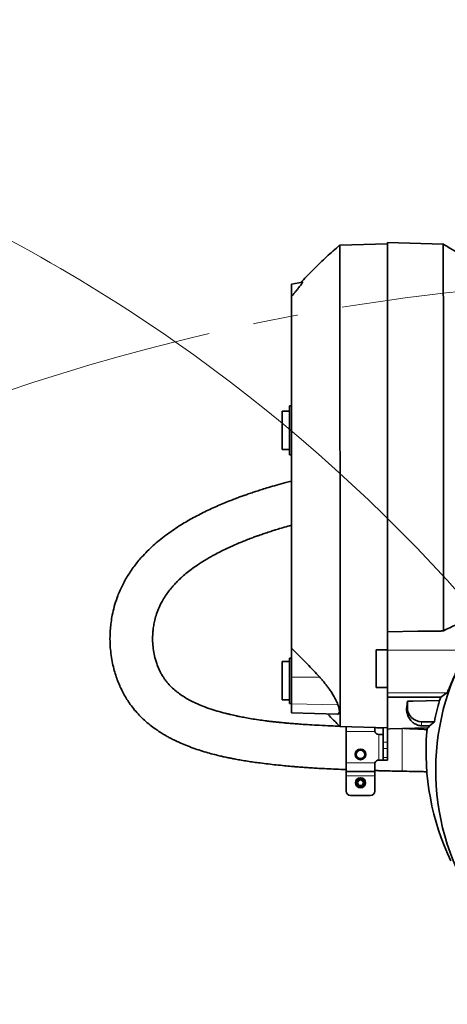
# Model space of a CAD drawing. Header units: millimetres. Extents: x 0 to 14900, y 0 to 10500.
# Tile 14 of 56: x 3284 to 3585, y 6284 to 6977. Entities that reach past the tile are written whole.
import ezdxf

# ---------------------------------------------------------------- set-up
doc = ezdxf.new("R2010")
doc.units = ezdxf.units.MM
doc.header["$LTSCALE"] = 25
doc.linetypes.add('PHANTOM', pattern=[12.7, 6.35, -1.27, 1.27, -1.27, 1.27, -1.27])

msp = doc.modelspace()

# ---------------------------------------------------------------- linework, layer by layer
at = {"color": 7, "linetype": 'Continuous', "lineweight": 35}
for p, q in [((3542.8889757, 6819.5175931), (3509.2587425, 6818.6369545)), ((3542.8889757, 6820.4128494), (3542.8889757, 6546.5959915)), ((3542.8889757, 6820.4128494), (3582.0341344, 6819.3877974)), ((3583.2423349, 6818.6560819), (3581.7573974, 6819.5491191)), ((3483.1224579, 6792.6488474), (3475.2889757, 6791.2675931)), ((3475.2889757, 6783.2675931), (3475.2889757, 6791.2675931)), ((3475.9038022, 6783.2675931), (3475.2889757, 6782.5480611)), ((3475.2889757, 6782.5480611), (3475.2889757, 6783.2675931)), ((3473.7889757, 6701.7675931), (3468.7889757, 6701.7675931)), ((3468.7889757, 6688.2675931), (3468.7889757, 6701.7675931)), ((3475.2889757, 6705.4790169), (3473.7889757, 6705.4790169)), ((3473.7889757, 6688.2675931), (3473.7889757, 6705.4790169)), ((3468.7889757, 6674.7675931), (3468.7889757, 6688.2675931)), ((3473.7889757, 6671.0561693), (3473.7889757, 6688.2675931)), ((3468.7889757, 6674.7675931), (3473.7889757, 6674.7675931)), ((3473.7889757, 6671.0561693), (3475.2889757, 6671.0561693)), ((3542.8889757, 6546.5959915), (3564.1867654, 6546.9550152)), ((3542.8889757, 6533.5903486), (3542.8889757, 6546.5959915)), ((3580.4355396, 6546.9550152), (3564.1867654, 6546.9550152)), ((3580.9597701, 6547.2377656), (3580.4355396, 6546.9550152)), ((3580.9597701, 6547.2377656), (3582.2604146, 6547.2596913)), ((3475.2889757, 6514.5143425), (3475.2889757, 6534.9430541)), ((3475.2889757, 6528.0724705), (3473.7889757, 6528.0331916)), ((3473.7889757, 6528.0331916), (3473.7889757, 6496.1117494)), ((3542.8889757, 6533.7196299), (3534.8889757, 6533.7196299)), ((3534.8889757, 6520.5675931), (3534.8889757, 6533.7196299)), ((3542.8889757, 6533.5903486), (3542.8889757, 6503.590891)), ((3473.7889757, 6525.5724705), (3468.7889757, 6525.5724705)), ((3468.7889757, 6512.0724705), (3468.7889757, 6525.5724705)), ((3534.8889757, 6507.4155563), (3534.8889757, 6520.5675931)), ((3475.2889757, 6495.9120881), (3475.2889757, 6514.5143425)), ((3468.7889757, 6498.5724705), (3468.7889757, 6512.0724705)), ((3534.8889757, 6507.4155563), (3542.8889757, 6507.4155563)), ((3542.8889757, 6503.590891), (3542.8889757, 6500.5691677)), ((3542.8889757, 6500.5691677), (3580.460424, 6500.453129)), ((3542.8889757, 6500.5691677), (3542.8889757, 6478.1223368)), ((3579.5930464, 6498.2696233), (3580.460424, 6500.453129)), ((3584.7480229, 6503.590891), (3580.460424, 6500.453129)), ((3468.7889757, 6498.5724705), (3473.7889757, 6498.5724705)), ((3473.7889757, 6496.1117494), (3475.2889757, 6496.0724705)), ((3475.2889757, 6489.5133362), (3475.2889757, 6495.9120881)), ((3556.8889757, 6497.5998693), (3556.8889757, 6493.2675931)), ((3475.2889757, 6489.4845009), (3475.2889757, 6489.5133362)), ((3475.2889757, 6489.4845009), (3507.7248058, 6488.6351388)), ((3509.3927415, 6479.8947229), (3542.8889757, 6479.0175931)), ((3513.8889757, 6479.7769848), (3513.8889757, 6476.2675931)), ((3533.8889757, 6479.2532664), (3533.8889757, 6477.2675931)), ((3539.8889757, 6479.0961509), (3539.8889757, 6468.7528745)), ((3544.4726167, 6478.1638059), (3570.9723127, 6478.8577249)), ((3566.8889757, 6483.2675931), (3575.9545643, 6483.2675931)), ((3572.3797436, 6480.2967776), (3566.8889757, 6480.38954)), ((3572.3797436, 6480.2967776), (3575.9545643, 6483.2675931)), ((3513.8889757, 6476.2675931), (3513.8889757, 6454.2675931)), ((3534.0605486, 6476.2675931), (3533.8889757, 6477.2675931)), ((3539.7174029, 6474.2675931), (3536.8889757, 6474.2675931)), ((3544.4726167, 6478.1638059), (3542.8889757, 6478.1223368)), ((3542.8889757, 6478.1223368), (3542.8889757, 6468.7528745)), ((3539.8889757, 6464.5102338), (3539.8889757, 6468.7528745)), ((3542.8889757, 6468.7528745), (3542.8889757, 6464.5102338)), ((3520.8301963, 6458.0981765), (3521.1300033, 6458.1139749)), ((3526.8415454, 6458.388143), (3527.1421698, 6458.4023241)), ((3539.8889757, 6464.5102338), (3539.8889757, 6458.0249524)), ((3539.8889757, 6456.2675931), (3539.8889757, 6458.0249524)), ((3542.8889757, 6464.5102338), (3542.8889757, 6458.0249524)), ((3542.8889757, 6458.0249524), (3542.8889757, 6456.2675931)), ((3513.8889757, 6454.2675931), (3513.8889757, 6448.2675931)), ((3533.8889757, 6453.2675931), (3534.0605486, 6454.2675931)), ((3533.8889757, 6453.2675931), (3533.8889757, 6448.2675931)), ((3536.8889757, 6456.2675931), (3539.8889757, 6456.2675931)), ((3542.8889757, 6456.2675931), (3539.8889757, 6456.2675931)), ((3513.8889757, 6448.2675931), (3533.8889757, 6448.2675931)), ((3513.8889757, 6448.2675931), (3513.8889757, 6445.2675931)), ((3513.8889757, 6445.2675931), (3513.8889757, 6434.2675931)), ((3533.8889757, 6448.2675931), (3533.8889757, 6445.2675931)), ((3533.8889757, 6445.2675931), (3533.8889757, 6434.2675931)), ((3516.8889757, 6431.2675931), (3530.8889757, 6431.2675931))]:
    msp.add_line(p, q, dxfattribs=at)
at = {"color": 8, "linetype": 'Continuous', "lineweight": 18}
for p, q in [((3475.9038022, 6783.2675931), (3475.2889757, 6783.2675931)), ((3542.8889757, 6533.5903486), (3598.5516309, 6533.5903486)), ((3475.2889757, 6514.5143425), (3495.1788375, 6514.5597362)), ((3542.8889757, 6503.590891), (3584.7480229, 6503.590891)), ((3475.2889757, 6495.9120881), (3507.9998231, 6495.2279799)), ((3556.418552, 6493.2675931), (3556.8889757, 6493.2675931)), ((3475.2889757, 6489.5133362), (3508.000308, 6488.657936)), ((3566.8889757, 6480.38954), (3566.8889757, 6483.2675931)), ((3513.8889757, 6476.2675931), (3534.0605486, 6476.2675931)), ((3536.8889757, 6474.2675931), (3536.8889757, 6456.2675931)), ((3539.8889757, 6468.7528745), (3542.8889757, 6468.7528745)), ((3542.8889757, 6464.5102338), (3539.8889757, 6464.5102338)), ((3539.8889757, 6458.0249524), (3542.8889757, 6458.0249524)), ((3513.8889757, 6454.2675931), (3534.0605486, 6454.2675931)), ((3513.8889757, 6445.2675931), (3533.8889757, 6445.2675931))]:
    msp.add_line(p, q, dxfattribs=at)
at = {"color": 7, "linetype": 'Continuous', "lineweight": 35, "flags": 128}
msp.add_lwpolyline([(3556.8889757, 6497.5998693), (3560.7220179, 6497.7128973), (3579.5930464, 6498.2696233)], dxfattribs=at)
at = {"color": 7, "linetype": 'Continuous', "lineweight": 35}
for centre, radius in [((3523.8889757, 6460.2675931), 3.75), ((3523.8889757, 6460.2675931), 2.9710191), ((3523.8889757, 6440.2675931), 3.5), ((3523.8889757, 6440.2675931), 3), ((3523.8889757, 6440.2675931), 2)]:
    msp.add_circle(centre, radius, dxfattribs=at)
at = {"color": 7, "linetype": 'Continuous', "lineweight": 18}
for centre, radius, start, end in [((3748.8889757, 5324.2675931), 2284.8733767, 5, 155), ((3748.8889757, 5324.2675931), 1470.0106292, 103.9946004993, 206.0053995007), ((2729.2927153, 5799.7131376), 1159.8733767, 4.9292866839, 55.0707133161)]:
    msp.add_arc(centre, radius, start, end, dxfattribs=at)
at = {"color": 7, "linetype": 'PHANTOM', "lineweight": 18}
for centre, radius, start, end in [((2729.2927153, 5799.7131376), 1159.8733767, 55.0707133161, 155), ((3748.8889757, 5324.2675931), 1470.0106292, 56.0053995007, 103.9946004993)]:
    msp.add_arc(centre, radius, start, end, dxfattribs=at)
at = {"color": 7, "linetype": 'Continuous', "lineweight": 35}
for centre, radius, start, end in [((3748.8889757, 6449.2675931), 172, 80.9000787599, 209.9289102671), ((3566.8889757, 6493.2675931), 10, 180, 270), ((3748.8889757, 6449.2675931), 176.2450301, 163.8571245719, 168.8771533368), ((3748.8889757, 6449.2675931), 180.3590408, 170.557217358, 171.3903776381), ((3536.8889757, 6477.2675931), 3, 199.4712206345, 270), ((3523.8889757, 6460.2675931), 3.5, 217.9751381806, 327.5213204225), ((3536.8889757, 6453.2675931), 3, 90, 160.5287793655), ((3516.8889757, 6434.2675931), 3, 180, 270), ((3530.8889757, 6434.2675931), 3, 270, 0)]:
    msp.add_arc(centre, radius, start, end, dxfattribs=at)
for centre, major_axis, ratio, start_param, end_param in [((3552.7626746, 6649.2675931), (0, 170.8865435), 0.0524078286, 3.5620891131, 3.6204225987), ((3748.8889757, 6462.5397717), (0, 179.3431217), 0.9972579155, 1.4941763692, 2.0162443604)]:
    msp.add_ellipse(centre, major_axis=major_axis, ratio=ratio, start_param=start_param, end_param=end_param, dxfattribs=at)
for points, knots in [([(3509.2037001, 6818.5706438), (3506.1324601, 6815.8900031), (3499.940063, 6810.4851532), (3491.1476602, 6801.9688034), (3485.1760172, 6795.9484498), (3482.3795696, 6792.7076783), (3482.1776107, 6792.4736303)], [0, 0, 0, 0, 0.3260265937, 0.657352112, 0.9752540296, 1, 1, 1, 1]), ([(3509.2622068, 6818.5046581), (3509.2650963, 6818.5162849), (3509.272836, 6818.5474277), (3509.2834119, 6817.3052048), (3509.2993255, 6814.8744649), (3509.3113976, 6811.1879716), (3509.3263267, 6806.3590152), (3509.3391416, 6800.4192211), (3509.3516395, 6793.4557073), (3509.3653391, 6785.3922592), (3509.3757809, 6776.367545), (3509.3891768, 6766.4601101), (3509.3986144, 6755.7881928), (3509.4103332, 6744.2464546), (3509.4199902, 6732.0473316), (3509.4290552, 6719.2887257), (3509.4389239, 6706.1119035), (3509.4456861, 6692.3928976), (3509.4551268, 6678.395556), (3509.4608164, 6664.224602), (3509.4683309, 6650.0281449), (3509.4741085, 6635.6770005), (3509.4791423, 6621.4577025), (3509.4851313, 6607.4736107), (3509.4879986, 6593.8581191), (3509.4935486, 6580.4941304), (3509.4956116, 6567.6538562), (3509.499374, 6555.4294992), (3509.5017292, 6543.9302859), (3509.5031336, 6533.0614134), (3509.5058409, 6523.7079291), (3509.5057323, 6515.7515342), (3509.5070592, 6509.0553446), (3509.508078, 6502.953144), (3509.5072531, 6497.4790009), (3509.5085984, 6492.3411067), (3509.5077226, 6487.7596313), (3509.5107764, 6484.0007556), (3509.4886073, 6481.3609647), (3509.4453751, 6480.2074026), (3509.4144846, 6479.8625061), (3509.3966714, 6479.9154497), (3509.3935289, 6479.9247899)], [0, 0, 0, 0, 0.0157858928, 0.0422830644, 0.0689660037, 0.0958390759, 0.1231689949, 0.1496646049, 0.1763459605, 0.2032231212, 0.2305533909, 0.2570503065, 0.2837329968, 0.3106069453, 0.3379369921, 0.364433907, 0.3911165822, 0.4179905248, 0.4453205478, 0.4718104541, 0.4984980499, 0.5253754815, 0.5527060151, 0.5791959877, 0.6058715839, 0.6327611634, 0.6600917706, 0.6865875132, 0.7132689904, 0.7401462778, 0.7674766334, 0.7886842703, 0.8099867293, 0.8314939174, 0.8531000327, 0.8748745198, 0.9013649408, 0.9280409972, 0.9549312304, 0.9822629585, 0.9968708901, 1, 1, 1, 1]), ([(3582.0341344, 6819.3877974), (3583.1888176, 6818.7087683), (3585.4703027, 6817.3671062), (3588.8158878, 6815.3214416), (3592.0508033, 6813.2830509), (3595.171225, 6811.2484718), (3598.1772329, 6809.2200119), (3602.6094813, 6806.1111642), (3608.2254826, 6801.9389489), (3612.5972442, 6798.1039384), (3614.6906058, 6796.2675931)], [0, 0, 0, 0, 0.1002570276, 0.1980932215, 0.2934877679, 0.3864245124, 0.4768922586, 0.5648851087, 0.7916508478, 1, 1, 1, 1]), ([(3582.2604146, 6547.2596913), (3582.263937, 6550.5912605), (3582.2710003, 6557.2719568), (3582.2764814, 6567.9865246), (3582.2848082, 6579.1972958), (3582.292162, 6591.3350217), (3582.2943405, 6604.3412044), (3582.3007637, 6618.2546313), (3582.3023575, 6632.5574572), (3582.3018899, 6646.9492556), (3582.3044643, 6661.252754), (3582.2995676, 6675.4374774), (3582.2974022, 6689.6060977), (3582.2936132, 6703.4512875), (3582.2845684, 6716.8121478), (3582.2798679, 6729.6697404), (3582.2687055, 6742.1074928), (3582.2571699, 6753.8454554), (3582.2475483, 6764.7570537), (3582.2301314, 6774.8374404), (3582.2164768, 6784.1414138), (3582.1991281, 6792.4486576), (3582.1776799, 6799.6813229), (3582.1606506, 6805.8483722), (3582.1349715, 6810.9706057), (3582.112881, 6814.5240035), (3582.0946084, 6816.8586548), (3582.0742418, 6818.3018025), (3582.0536089, 6819.2121019), (3582.0408419, 6819.3257627), (3582.0345087, 6819.3821442)], [0, 0, 0, 0, 0.0326690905, 0.0655103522, 0.0988880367, 0.1324494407, 0.169890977, 0.2075925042, 0.2461139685, 0.2849187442, 0.3223592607, 0.3600597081, 0.3985800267, 0.4373836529, 0.4748250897, 0.5125265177, 0.5510478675, 0.5898525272, 0.6272930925, 0.6649935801, 0.703513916, 0.7423175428, 0.7797596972, 0.8174618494, 0.8559839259, 0.8947893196, 0.9209935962, 0.9472864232, 0.9738513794, 1, 1, 1, 1]), ([(3483.1224579, 6792.6488474), (3483.1617975, 6792.6097603), (3483.2404225, 6792.53164), (3482.7424217, 6791.7233567), (3481.7469977, 6790.3512088), (3480.3609187, 6788.5946338), (3478.8241458, 6786.7206554), (3477.4007414, 6785.0192106), (3476.4197976, 6783.8713762), (3475.9038022, 6783.2675931)], [0, 0, 0, 0, 0.1285960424, 0.2570147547, 0.3894767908, 0.5904456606, 0.7220635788, 0.8538000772, 1, 1, 1, 1]), ([(3475.2889757, 6782.5480611), (3475.2889757, 6782.0173036), (3475.2889757, 6780.9536922), (3475.2889757, 6778.6889943), (3475.2889757, 6775.9290241), (3475.2889757, 6772.3015174), (3475.2889757, 6767.6404625), (3475.2889757, 6761.7254199), (3475.2889757, 6754.9330809), (3475.2889757, 6747.3904165), (3475.2889757, 6739.2068927), (3475.2889757, 6730.4123723), (3475.2889757, 6720.932814), (3475.2889757, 6710.9575566), (3475.2889757, 6700.6204529), (3475.2889757, 6689.9560616), (3475.2889757, 6678.871527), (3475.2889757, 6667.5945895), (3475.2889757, 6656.2658854), (3475.2889757, 6644.9121684), (3475.2889757, 6633.4524909), (3475.2889757, 6622.1366484), (3475.2889757, 6611.0995483), (3475.2889757, 6600.3582607), (3475.2889757, 6589.8382488), (3475.2889757, 6579.7672334), (3475.2889757, 6570.2575396), (3475.2889757, 6561.3211467), (3475.2889757, 6552.9005806), (3475.2889757, 6545.7636197), (3475.2889757, 6539.7685563), (3475.2889757, 6536.5537984), (3475.2889757, 6534.9430541)], [0, 0, 0, 0, 0.0260253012, 0.0521533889, 0.0785982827, 0.1051511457, 0.1395654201, 0.1742179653, 0.2096239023, 0.2452903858, 0.2797241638, 0.3143978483, 0.3498261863, 0.3855152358, 0.4199178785, 0.4545585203, 0.4899518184, 0.5256052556, 0.5600404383, 0.5947155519, 0.6301454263, 0.665836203, 0.7002377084, 0.7348772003, 0.7702692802, 0.8059212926, 0.8403578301, 0.8750343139, 0.9104657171, 0.946158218, 0.9730227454, 1, 1, 1, 1]), ([(3475.2889757, 6652.5948468), (3473.9526914, 6652.2503468), (3470.3892208, 6651.3316684), (3464.992151, 6649.8226593), (3459.4211224, 6648.1954163), (3454.8011604, 6646.7774634), (3450.969777, 6645.554886), (3448.0191702, 6644.5807968), (3445.7859284, 6643.8247481), (3444.127111, 6643.2531968), (3442.389697, 6642.6451696), (3440.2082043, 6641.867634), (3437.2699314, 6640.7925051), (3433.5658077, 6639.3883895), (3429.3344675, 6637.7114366), (3423.1835741, 6635.1470655), (3415.4248916, 6631.6366564), (3406.2720481, 6626.9709131), (3396.9912906, 6621.5905547), (3387.7853798, 6615.3992978), (3378.7882499, 6608.2013313), (3371.2265177, 6600.8376858), (3365.0319987, 6593.4852422), (3360.042629, 6586.2946068), (3355.8165954, 6578.6753754), (3352.6654551, 6571.28705), (3350.4870686, 6564.4749391), (3349.1077972, 6558.6097729), (3348.2417731, 6553.3652363), (3347.7336794, 6548.5755948), (3347.5055916, 6544.2001657), (3347.4916842, 6539.8226243), (3347.708583, 6535.1347632), (3348.2642247, 6529.8629129), (3349.195568, 6524.4838327), (3350.4148168, 6519.4536333), (3351.8191267, 6514.8964589), (3353.4046601, 6510.6473671), (3355.203909, 6506.5675314), (3357.198951, 6502.6769779), (3359.3831172, 6498.9686378), (3361.8884088, 6495.2365269), (3364.7680535, 6491.5075447), (3368.1254634, 6487.7545125), (3371.7711556, 6484.2201154), (3375.6580259, 6480.9364204), (3379.3249839, 6478.2057885), (3382.695151, 6475.9455499), (3385.6408175, 6474.1341982), (3388.2908253, 6472.6277325), (3390.7116141, 6471.3377172), (3393.3247382, 6470.024607), (3396.6844926, 6468.4530782), (3401.0240543, 6466.606258), (3406.019501, 6464.7097281), (3411.229653, 6462.951835), (3416.2847766, 6461.4247905), (3420.9917516, 6460.1480392), (3424.8533492, 6459.1995582), (3427.7951908, 6458.5286041), (3430.2200249, 6458.0034037), (3432.9054629, 6457.4522779), (3436.1972396, 6456.8207479), (3440.057497, 6456.1389736), (3444.2922428, 6455.4557919), (3448.6931383, 6454.8057678), (3453.5394811, 6454.1473171), (3458.8368256, 6453.4903972), (3464.5715763, 6452.8465802), (3470.0578381, 6452.2901868), (3474.4983637, 6451.8832199), (3477.7521822, 6451.606775), (3479.9496075, 6451.4291662), (3481.755518, 6451.2892598), (3483.4432635, 6451.1629574), (3485.5336213, 6451.012133), (3488.48421, 6450.8106784), (3492.4858043, 6450.558755), (3497.4770475, 6450.2749597), (3503.4559189, 6449.975256), (3509.0357909, 6449.7246089), (3512.6264881, 6449.5867846), (3513.8883804, 6449.5383485)], [0, 0, 0, 0, 0.00947063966, 0.02525536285, 0.03858870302, 0.04951824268, 0.05867303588, 0.06645288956, 0.07108906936, 0.07506373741, 0.07866163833, 0.08390614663, 0.09118310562, 0.10046932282, 0.11157577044, 0.12307429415, 0.14735700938, 0.17190381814, 0.19674071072, 0.22537901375, 0.25430166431, 0.28357818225, 0.30592043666, 0.32868657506, 0.35182873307, 0.37535437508, 0.39409503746, 0.41093914, 0.4255692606, 0.43868911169, 0.4516428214, 0.46272845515, 0.47599476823, 0.49167905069, 0.5081378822, 0.52289137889, 0.53607146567, 0.54886291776, 0.56149809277, 0.5738715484, 0.58577406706, 0.597636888, 0.6113925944, 0.62453330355, 0.63883030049, 0.65270820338, 0.66591983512, 0.67584922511, 0.68536705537, 0.69357197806, 0.70002866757, 0.7069708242, 0.71646063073, 0.72881872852, 0.74322340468, 0.75708837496, 0.7702280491, 0.78265362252, 0.79324558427, 0.79951879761, 0.80477221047, 0.81135358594, 0.81942352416, 0.82898640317, 0.83949666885, 0.85005257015, 0.86063169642, 0.87411604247, 0.88760943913, 0.9009322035, 0.91233179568, 0.91828621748, 0.92331184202, 0.92741272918, 0.93066654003, 0.93488790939, 0.94179691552, 0.95093881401, 0.96229256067, 0.97582850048, 0.99150531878, 1, 1, 1, 1]), ([(3509.2662939, 6480.0293087), (3507.1622404, 6480.1214304), (3502.3491653, 6480.3321613), (3495.2392549, 6480.6942888), (3488.3200769, 6481.0922461), (3482.5835817, 6481.4670051), (3478.0324682, 6481.797774), (3474.8083784, 6482.0531741), (3472.7351154, 6482.2272171), (3471.4632236, 6482.3376544), (3470.2219037, 6482.4481833), (3468.5300061, 6482.6040216), (3466.1220219, 6482.8382535), (3463.207462, 6483.1439861), (3460.031001, 6483.5076924), (3456.265658, 6483.9789464), (3451.9453426, 6484.5816689), (3447.1694285, 6485.3365206), (3442.7738886, 6486.1142133), (3439.2327125, 6486.8002455), (3436.6245773, 6487.3405619), (3434.5770551, 6487.7848821), (3432.4277974, 6488.2721584), (3428.9635109, 6489.1012363), (3424.2350038, 6490.3510668), (3418.5166932, 6492.1073434), (3413.0368469, 6494.0903266), (3408.1530221, 6496.1659588), (3404.0587631, 6498.1816161), (3400.4716933, 6500.1954799), (3397.1374219, 6502.3355314), (3393.8874753, 6504.7516224), (3390.6004854, 6507.6593776), (3387.9430966, 6510.5560171), (3386.0571771, 6513.0418999), (3384.8504677, 6514.8502871), (3383.8073434, 6516.5831937), (3382.7054024, 6518.6288149), (3381.5271057, 6521.1701219), (3380.4119005, 6524.0650792), (3379.2632562, 6527.7313656), (3378.267994, 6532.1109823), (3377.6158925, 6537.1514458), (3377.4332416, 6541.9885977), (3377.6333287, 6546.2607648), (3378.0939399, 6550.145883), (3378.7921294, 6553.9247136), (3379.9109023, 6558.1407584), (3381.5418113, 6562.61143), (3383.5390941, 6566.8290471), (3385.7612243, 6570.675185), (3388.0422768, 6574.055969), (3390.4930019, 6577.2055679), (3392.9496721, 6579.9967495), (3395.3550518, 6582.4610647), (3398.0236407, 6584.9607259), (3401.0739599, 6587.5947073), (3404.8203573, 6590.5399844), (3409.2051249, 6593.6620691), (3414.2815783, 6596.922537), (3419.3261157, 6599.8403858), (3424.0707641, 6602.3607414), (3428.2330967, 6604.4305677), (3432.3650941, 6606.3627376), (3436.4451097, 6608.1639854), (3440.4531436, 6609.8407293), (3444.2804038, 6611.3630943), (3447.7048648, 6612.6645409), (3450.520961, 6613.6954448), (3452.6838465, 6614.4651544), (3454.4668557, 6615.0865663), (3456.1318072, 6615.6564197), (3457.8848563, 6616.2452618), (3459.7355493, 6616.8549371), (3462.0829386, 6617.6126148), (3465.1756089, 6618.5848131), (3469.270958, 6619.8201323), (3472.7314448, 6620.8343841), (3474.8418508, 6621.4117537), (3475.2889757, 6621.5340792)], [0, 0, 0, 0, 0.0174188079, 0.0398459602, 0.0590889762, 0.0750847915, 0.0878074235, 0.0972541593, 0.1021947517, 0.1053033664, 0.1080104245, 0.1128628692, 0.1198947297, 0.1288355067, 0.1381423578, 0.1475470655, 0.161767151, 0.1761928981, 0.1900711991, 0.2014359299, 0.208555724, 0.2141561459, 0.2204805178, 0.2286897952, 0.2469727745, 0.2662605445, 0.2862700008, 0.3049355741, 0.3208522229, 0.3347009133, 0.3496821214, 0.3662669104, 0.3843395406, 0.403916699, 0.4159811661, 0.4252490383, 0.4329854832, 0.4429934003, 0.4562379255, 0.4705302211, 0.4844778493, 0.5073056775, 0.5293520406, 0.5507595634, 0.5703791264, 0.5846470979, 0.6007053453, 0.6191980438, 0.6391341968, 0.6591877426, 0.6760684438, 0.6927144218, 0.7076902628, 0.7209455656, 0.7325105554, 0.74278657, 0.7562116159, 0.7713008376, 0.7881551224, 0.8068955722, 0.8274001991, 0.8416708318, 0.8555897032, 0.8691327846, 0.8822755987, 0.8949937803, 0.9072635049, 0.9182072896, 0.9267974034, 0.9332073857, 0.938009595, 0.9430365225, 0.9483213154, 0.9538668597, 0.9597187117, 0.9694082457, 0.9815097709, 0.9960825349, 1, 1, 1, 1]), ([(3582.2604146, 6547.2596913), (3588.219541, 6550.0440307), (3596.904769, 6554.1021124), (3608.3088247, 6559.4423932), (3613.6509648, 6562.0857409), (3616.3223432, 6563.4075673)], [0, 0, 0, 0, 0.5221826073, 0.7610637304, 1, 1, 1, 1]), ([(3495.1788375, 6514.5597362), (3492.2425306, 6517.7587105), (3486.3661008, 6524.1608166), (3479.6450283, 6530.8766786), (3475.8774993, 6534.3936674), (3475.2889757, 6534.9430541)], [0, 0, 0, 0, 0.4573167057, 0.9152277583, 1, 1, 1, 1]), ([(3598.5516309, 6533.5903486), (3598.3899482, 6533.2608243), (3598.0653272, 6532.5992164), (3597.5181921, 6531.4908682), (3596.9315593, 6530.3006652), (3596.3159156, 6529.0459586), (3595.4708514, 6527.3109975), (3594.5929953, 6525.4835134), (3593.6893354, 6523.5669391), (3592.9921059, 6522.068151), (3592.2834268, 6520.5226463), (3591.5752297, 6518.9551148), (3590.8809046, 6517.3952291), (3590.2079948, 6515.8619382), (3589.556651, 6514.3584482), (3588.9235718, 6512.8801491), (3588.3332984, 6511.4888202), (3587.6100476, 6509.7740445), (3586.961816, 6508.232141), (3586.4030133, 6506.9205717), (3585.914275, 6505.7933699), (3585.5072796, 6504.894734), (3585.1572224, 6504.1929053), (3584.9150917, 6503.7635027), (3584.8039878, 6503.6487127), (3584.7480229, 6503.590891)], [0, 0, 0, 0, 0.03637034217, 0.07302314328, 0.11052017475, 0.1482891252, 0.18465356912, 0.25846949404, 0.29598363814, 0.33493406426, 0.37414692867, 0.41419521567, 0.45453697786, 0.49374776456, 0.53324938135, 0.57370065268, 0.61449503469, 0.65167912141, 0.7274816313, 0.76623131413, 0.80082550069, 0.87132439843, 0.90734198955, 0.9533266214, 1, 1, 1, 1]), ([(3507.9998231, 6495.2279799), (3507.8693367, 6495.5728988), (3507.6072399, 6496.2657083), (3507.0936671, 6497.4184165), (3506.4936528, 6498.6479437), (3505.8134854, 6499.9305923), (3505.0696014, 6501.2418262), (3504.2681898, 6502.5740772), (3503.4023557, 6503.9387209), (3502.3538339, 6505.5114916), (3501.1041266, 6507.2847095), (3499.6296427, 6509.2535927), (3498.0678066, 6511.2178627), (3496.5760452, 6512.9945682), (3495.595926, 6514.0925089), (3495.1788375, 6514.5597362)], [0, 0, 0, 0, 0.0661516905, 0.132873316, 0.2012776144, 0.2702088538, 0.3363379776, 0.4028533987, 0.470468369, 0.5384166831, 0.6337870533, 0.7298929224, 0.8280574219, 0.9268300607, 1, 1, 1, 1]), ([(3508.000308, 6488.657936), (3508.2761625, 6488.7810499), (3508.8357132, 6489.0307776), (3509.1299491, 6490.1714224), (3508.9982296, 6491.8813048), (3508.5442314, 6493.6676353), (3508.1187542, 6494.8871079), (3507.9998231, 6495.2279799)], [0, 0, 0, 0, 0.2243117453, 0.4549999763, 0.6793764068, 0.9103779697, 1, 1, 1, 1]), ([(3566.8889757, 6480.38954), (3566.749432, 6480.3941459), (3566.3418285, 6480.4075996), (3565.6022545, 6480.4987486), (3564.7974463, 6480.6673999), (3563.3283734, 6481.1520875), (3561.5575782, 6482.0450427), (3559.6114594, 6483.7274602), (3557.757507, 6486.0318635), (3556.4864366, 6489.1170136), (3556.252506, 6491.6757848), (3556.4041771, 6493.1297872), (3556.418552, 6493.2675931)], [0, 0, 0, 0, 0.0090774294, 0.0265149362, 0.0633899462, 0.1005152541, 0.2462928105, 0.3923463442, 0.5881564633, 0.7842781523, 0.9795545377, 1, 1, 1, 1]), ([(3500.6104609, 6488.8214345), (3501.5821442, 6487.8025105), (3504.4421444, 6484.8034648), (3507.4146169, 6481.8609401), (3509.3771935, 6479.9181364)], [0, 0, 0, 0, 0.3397494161, 1, 1, 1, 1]), ([(3507.7248542, 6488.6369874), (3507.7277637, 6488.6362898), (3507.8445725, 6488.6082834), (3507.9234222, 6488.6334228), (3508.000308, 6488.657936)], [0, 0, 0, 0, 0.0249079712, 1, 1, 1, 1]), ([(3539.8889757, 6478.876896), (3537.8919489, 6478.9347461), (3535.8931779, 6478.9926467), (3533.890723, 6479.0655422), (3533.8889757, 6479.0656058)], [0, 0, 0, 0, 0.999127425, 1, 1, 1, 1]), ([(3570.9738123, 6478.8577641), (3571.133674, 6478.904283), (3571.4171804, 6478.9867818), (3571.8920002, 6479.5111184), (3572.2170772, 6480.0347539), (3572.3797436, 6480.2967776)], [0, 0, 0, 0, 0.3924467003, 0.6959842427, 1, 1, 1, 1]), ([(3539.8889757, 6474.439166), (3539.8751126, 6474.3720652), (3539.8555245, 6474.2772537), (3539.7486416, 6474.269778), (3539.7174029, 6474.2675931)], [0, 0, 0, 0, 0.7077296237, 1, 1, 1, 1]), ([(3570.7797544, 6477.6361466), (3567.9631124, 6477.8267073), (3562.5681393, 6478.1917058), (3557.1425145, 6478.3513724), (3554.5495344, 6478.4276793)], [0, 0, 0, 0, 0.5220863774, 1, 1, 1, 1]), ([(3521.1300033, 6458.1139749), (3521.0681056, 6458.2117668), (3520.9437755, 6458.4081949), (3520.7937942, 6458.72813), (3520.6722892, 6459.0666668), (3520.589571, 6459.4048686), (3520.5415723, 6459.7353174), (3520.523936, 6460.0561345), (3520.5358979, 6460.3841571), (3520.5777966, 6460.7038928), (3520.6465164, 6461.0105548), (3520.7392835, 6461.303585), (3520.8598637, 6461.5927919), (3521.0030677, 6461.8639444), (3521.2171965, 6462.195945), (3521.4681954, 6462.4949931), (3521.7525738, 6462.7563861), (3522.0531677, 6462.9891231), (3522.3792633, 6463.1819605), (3522.7249643, 6463.3307609), (3523.0804433, 6463.449429), (3523.448901, 6463.522704), (3523.8214828, 6463.5482237), (3524.1939597, 6463.5422566), (3524.5639465, 6463.4893765), (3524.9225307, 6463.3904892), (3525.2715096, 6463.2619609), (3525.6030911, 6463.0902457), (3525.9096801, 6462.8790906), (3526.1988876, 6462.6424019), (3526.4580146, 6462.3704275), (3526.6809975, 6462.0696137), (3526.8798322, 6461.7498368), (3527.0388215, 6461.4067963), (3527.1547188, 6461.0483092), (3527.2420922, 6460.6784774), (3527.2841178, 6460.2994637), (3527.28033, 6459.9182394), (3527.2539534, 6459.6301359), (3527.2038537, 6459.3426864), (3527.1293155, 6459.0587785), (3527.0173243, 6458.7350345), (3526.9072235, 6458.5177556), (3526.8415454, 6458.388143)], [0, 0, 0, 0, 0.0249838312, 0.0501833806, 0.0760778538, 0.1022198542, 0.1244658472, 0.1468814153, 0.1698572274, 0.1930381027, 0.2137253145, 0.2345744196, 0.2559510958, 0.2775169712, 0.2967097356, 0.3357894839, 0.3557296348, 0.3743135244, 0.4121223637, 0.4313941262, 0.4498293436, 0.487331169, 0.5064436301, 0.524798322, 0.5621317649, 0.5811545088, 0.599519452, 0.6368635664, 0.6558846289, 0.6744298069, 0.7121334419, 0.7313327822, 0.7501801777, 0.7884886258, 0.8079881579, 0.8273382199, 0.8666467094, 0.886639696, 0.9069147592, 0.9273189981, 0.9481191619, 0.9690517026, 1, 1, 1, 1]), ([(3533.8876707, 6448.8699796), (3534.8262422, 6448.8422403), (3539.3552047, 6448.7083876), (3545.8213774, 6448.5535063), (3551.3464548, 6448.4558394), (3553.282786, 6448.4216108)], [0, 0, 0, 0, 0.1451508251, 0.7004076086, 1, 1, 1, 1]), ([(3553.2825015, 6448.409449), (3555.4721396, 6448.3689747), (3560.1203318, 6448.2830554), (3565.9310219, 6448.1552226), (3569.550626, 6448.0616597), (3570.7155267, 6448.0315483)], [0, 0, 0, 0, 0.3765551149, 0.7993561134, 1, 1, 1, 1])]:
    msp.add_open_spline(points, degree=3, knots=knots, dxfattribs=at)
at = {"color": 8, "linetype": 'Continuous', "lineweight": 18}
msp.add_open_spline([(3553.2839306, 6478.4241629), (3553.2839306, 6478.4204527), (3553.2839306, 6478.4108696), (3553.2839306, 6477.7455847), (3553.2839306, 6476.5252966), (3553.2839306, 6474.7791355), (3553.2839306, 6472.6010516), (3553.2839306, 6470.0681745), (3553.2839306, 6467.2784265), (3553.2839306, 6464.3386126), (3553.2839306, 6461.3697928), (3553.2839306, 6458.4848943), (3553.2839306, 6455.7877372), (3553.2839306, 6453.3908145), (3553.2839306, 6451.3822709), (3553.2839306, 6449.8282361), (3553.2839306, 6448.8329868), (3553.2839306, 6448.3758784), (3553.2839306, 6448.4572443), (3553.2839306, 6448.478622)], degree=3, knots=[0, 0, 0, 0, 0.0395874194, 0.1022498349, 0.1647129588, 0.2273899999, 0.2898626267, 0.3522027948, 0.4149029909, 0.4774187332, 0.5398806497, 0.6023471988, 0.6648606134, 0.7275601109, 0.7899018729, 0.8525705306, 0.9150391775, 0.977677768, 1, 1, 1, 1], dxfattribs=at)

doc.saveas('drawing.dxf')
